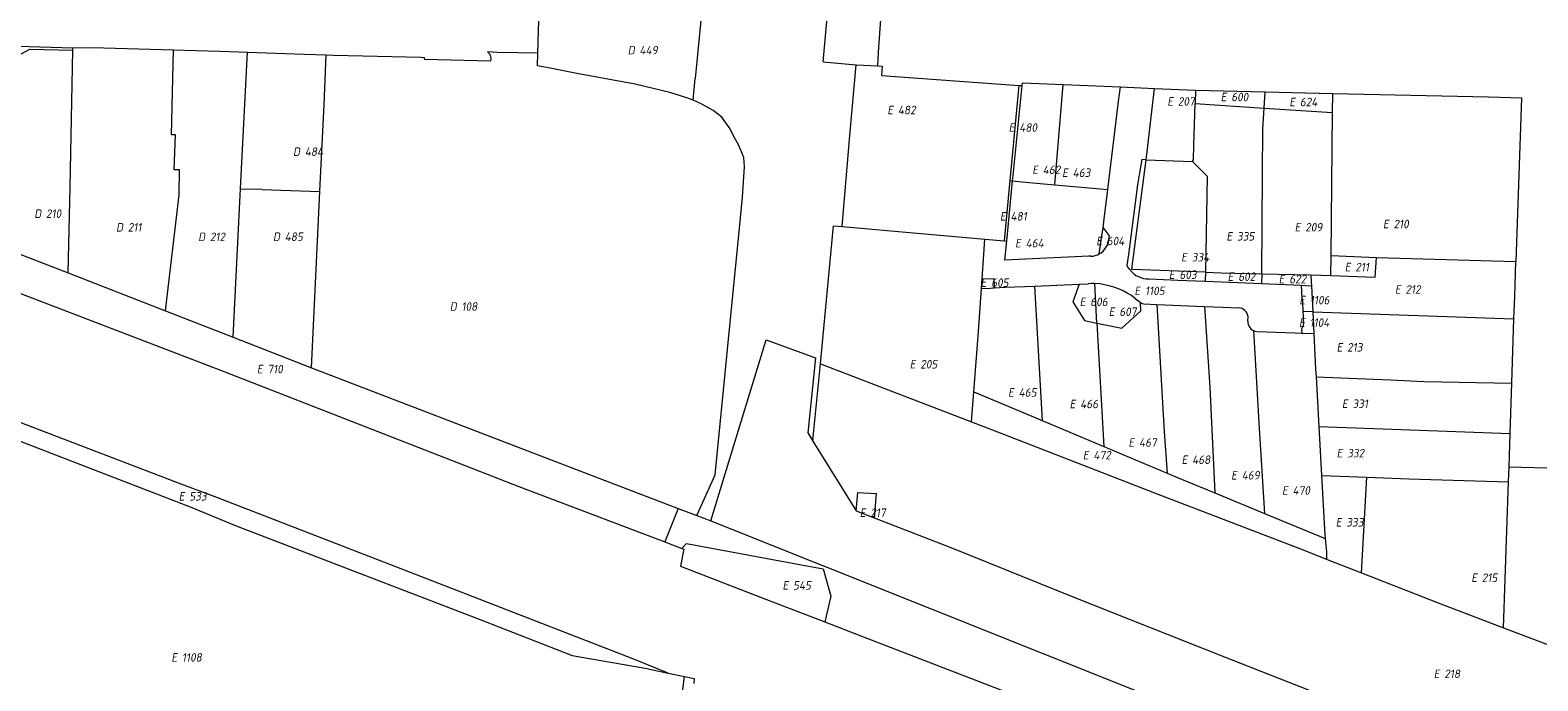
# Model space of a CAD drawing. Header units: metres. Extents: x 154658 to 157381, y 449781 to 452932.
# Tile 36 of 52: x 155939 to 156257, y 451993 to 452131. Entities that reach past the tile are written whole.
import ezdxf
from ezdxf.enums import TextEntityAlignment as Align
from ezdxf.lldxf.tags import DXFTag

# ---------------------------------------------------------------- set-up
doc = ezdxf.new("R2010")
doc.units = ezdxf.units.M
doc.layers.add('B-WE-KG-GRENS_PERCEEL-G', color=150, linetype='KG-PERCEEL', lineweight=18)
doc.layers.add('B-WE-KG-GRENS_PERCEEL-S', color=150, linetype='Continuous', lineweight=25)
doc.styles.add('NLCS-ISO', font='NLCS-ISO.ttf')
doc.styles.get("Standard").update_dxf_attribs({"font": 'verdana.ttf'})
tags = doc.linetypes.add('KG-PERCEEL', pattern='A,5.5,-2,["P",Standard,S=1.8,R=0,X=-0.5,Y=-0.9],-2,5.5,-2,[5,NLCS.SHX,S=0.75,R=0,X=0,Y=0],-2', length=19).pattern_tags.tags
tags[6] = DXFTag(74, 10)

# ---------------------------------------------------------------- blocks, each defined once
blk = doc.blocks.new('SKG-PERCEELNUMMER-SO')
at = {"style": 'NLCS-ISO', "oblique": 10, "flags": 1}
for tag, p in [('GEMEENTECODE', (0, 2.55)), ('PERCEELGROOTTE', (0, -2.45))]:
    blk.add_attdef(tag, text='', height=1.8, dxfattribs=at).set_placement(p, align=Align.MIDDLE_CENTER)
at = {"style": 'NLCS-ISO', "oblique": 10}
blk.add_attdef('SECTIE', text='', height=1.8, dxfattribs=at).set_placement((-0.5, 0), align=Align.MIDDLE_RIGHT)
blk.add_attdef('PERCEELNUMMER', text='', height=1.8, dxfattribs=at).set_placement((0.5, 0), align=Align.MIDDLE_LEFT)

msp = doc.modelspace()

# ---------------------------------------------------------------- linework, layer by layer
at = {"layer": 'B-WE-KG-GRENS_PERCEEL-G', "flags": 128}
for points in [[(156106.005, 452124.123), (156108.911, 452155.943), (156119.23, 452253.478), (156126.763, 452335.841), (156130.884, 452382.17), (156139.731, 452426.828), (156141.112, 452431.079), (156146.329, 452429.467)], [(156117.533, 452123.292), (156117.689, 452126.109), (156118.146, 452133.119), (156118.541, 452138.487), (156118.763, 452140.865), (156118.841, 452143.847)], [(156045.713, 452125.972), (156046.019, 452135.186)], [(156080.239, 452133.54), (156078.96, 452120.618)], [(155891.432, 452126.499), (155892.025, 452128.768), (155928.955, 452127.625), (155947.52, 452127.109)], [(155936.486, 452125.721), (155938.423, 452126.8), (155947.494, 452126.628)], [(155946.544, 452079.56), (155946.97, 452097.686), (155947.494, 452126.628)], [(155947.494, 452126.628), (155947.497, 452126.767), (155947.52, 452127.109)], [(155947.52, 452127.109), (155951.571, 452127.137), (155968.808, 452126.656)], [(155967.114, 452071.544), (155969.974, 452096.058), (155970.01, 452101.314), (155968.936, 452101.329), (155969.187, 452108.691), (155968.331, 452108.713), (155968.808, 452126.656)], [(155968.808, 452126.656), (155973.525, 452126.524), (155978.617, 452126.37), (155984.406, 452126.167)], [(155982.91, 452097.406), (155984.406, 452126.167)], [(155984.406, 452126.167), (155996.422, 452125.746), (156001.054, 452125.612)], [(156045.713, 452125.972), (156041.508, 452126.043), (156037.214, 452126.14), (156035.078, 452126.248), (156035.568, 452125.762)], [(156035.805, 452124.341), (156035.861, 452124.633), (156035.865, 452124.93), (156035.816, 452125.224), (156035.716, 452125.504), (156035.568, 452125.762)], [(156078.504, 452116.017), (156077.428, 452116.497), (156073.578, 452117.66), (156066.249, 452119.392), (156053.983, 452121.689), (156048.649, 452122.716), (156045.623, 452123.26), (156045.713, 452125.972)], [(155999.714, 452096.902), (156000.586, 452115.048), (156001.054, 452125.612)], [(156001.054, 452125.612), (156002.571, 452125.568), (156021.109, 452125.103), (156021.743, 452125.075), (156021.727, 452124.708), (156035.805, 452124.341)], [(156106.005, 452124.123), (156112.971, 452123.498)], [(156109.995, 452089.338), (156111.592, 452108.582), (156112.971, 452123.498)], [(156112.971, 452123.498), (156117.533, 452123.292)], [(156117.533, 452123.292), (156118.464, 452123.25), (156118.307, 452121.276), (156147.398, 452119.148)], [(156078.504, 452116.017), (156078.96, 452120.618)], [(156147.996, 452119.104), (156148.056, 452119.701), (156156.653, 452119.337)], [(156154.929, 452098.203), (156156.653, 452119.337)], [(156156.653, 452119.337), (156168.766, 452118.824)], [(156145.507, 452099.084), (156147.398, 452119.148)], [(156145.99, 452099.031), (156146.095, 452100.111), (156147.996, 452119.104)], [(156147.398, 452119.148), (156147.996, 452119.104)], [(156168.389, 452115.756), (156168.766, 452118.824)], [(156168.766, 452118.824), (156175.95, 452118.52)], [(156174.197, 452103.456), (156174.346, 452104.607), (156175.95, 452118.52)], [(156175.95, 452118.52), (156184.64, 452118.126)], [(156184.64, 452118.126), (156184.554, 452115.325)], [(156184.64, 452118.126), (156199.329, 452117.793)], [(156199.12, 452114.38), (156199.329, 452117.793)], [(156199.329, 452117.793), (156213.629, 452117.469)], [(156213.587, 452113.442), (156213.629, 452117.469)], [(156213.629, 452117.469), (156246.545, 452116.736), (156253.456, 452116.503), (156252.297, 452081.999)], [(156079.294, 452028.36), (156083.202, 452036.975), (156085.8, 452063.389), (156088.308, 452089.039), (156088.957, 452095.565), (156089.408, 452102.001), (156089.25, 452103.914), (156088.186, 452106.447), (156087.14, 452108.382), (156086.332, 452109.983), (156084.596, 452112.476), (156082.755, 452113.896), (156080.338, 452115.2), (156078.504, 452116.017)], [(156166.101, 452097.153), (156168.389, 452115.756)], [(156183.995, 452103.084), (156184.173, 452103.47), (156184.284, 452106.572), (156184.554, 452115.325)], [(156184.554, 452115.325), (156199.12, 452114.38)], [(156198.605, 452079.411), (156198.753, 452100.434), (156198.851, 452109.983), (156199.12, 452114.38)], [(156199.12, 452114.38), (156213.587, 452113.442)], [(156213.273, 452083.218), (156213.587, 452113.442)], [(156173.314, 452103.49), (156172.906, 452101.102), (156172.408, 452098.194), (156170.454, 452083.474)], [(156171.3, 452080.326), (156171.199, 452080.33), (156171.207, 452080.393), (156174.197, 452103.456)], [(156174.197, 452103.456), (156173.314, 452103.49)], [(156174.197, 452103.456), (156183.995, 452103.084)], [(156183.995, 452103.084), (156187.118, 452100.027), (156186.738, 452079.746)], [(155981.345, 452065.998), (155982.838, 452096.012), (155982.904, 452097.286)], [(155982.904, 452097.286), (155982.91, 452097.406)], [(155987.477, 452097.149), (155982.904, 452097.286)], [(155987.477, 452097.149), (155991.475, 452097.029)], [(155991.475, 452097.029), (155999.708, 452096.782)], [(156144.304, 452086.343), (156145.507, 452099.084)], [(156144.761, 452086.303), (156145.99, 452099.031)], [(156145.507, 452099.084), (156145.99, 452099.031)], [(156145.99, 452099.031), (156147.947, 452098.817), (156154.929, 452098.203)], [(156154.929, 452098.203), (156166.101, 452097.153)], [(156165.114, 452089.124), (156165.268, 452090.377), (156166.101, 452097.153)], [(155891.041, 452093.856), (155937.009, 452075.024), (155979.607, 452058.726)], [(155997.917, 452059.539), (155999.708, 452096.782)], [(155999.708, 452096.782), (155999.714, 452096.902)], [(156105.446, 452060.359), (156108.154, 452089.498), (156109.995, 452089.338)], [(156109.995, 452089.338), (156140.134, 452086.707)], [(156164.317, 452083.572), (156164.94, 452087.91), (156165.114, 452089.124)], [(156165.114, 452089.124), (156166.361, 452087.37), (156166.212, 452086.284)], [(156139.573, 452078.309), (156140.134, 452086.707)], [(156140.134, 452086.707), (156144.304, 452086.343)], [(156144.304, 452086.343), (156144.761, 452086.303)], [(156162.1, 452083.082), (156144.37, 452082.249), (156144.761, 452086.303)], [(156164.317, 452083.572), (156164.728, 452083.836), (156165.102, 452084.152), (156165.432, 452084.513), (156165.712, 452084.914), (156165.938, 452085.347), (156166.105, 452085.807), (156166.212, 452086.284)], [(155935.637, 452083.832), (155943.454, 452080.764), (155946.544, 452079.56)], [(156162.53, 452083.102), (156162.1, 452083.082)], [(156162.53, 452083.102), (156162.995, 452083.135), (156163.453, 452083.226), (156163.896, 452083.372), (156164.317, 452083.572)], [(156170.454, 452083.474), (156170.149, 452081.174)], [(156170.149, 452081.174), (156170.43, 452080.669), (156170.766, 452080.2), (156171.153, 452079.772), (156171.586, 452079.39), (156172.06, 452079.06), (156172.568, 452078.786), (156173.104, 452078.571), (156173.661, 452078.418), (156174.231, 452078.329), (156174.808, 452078.306)], [(156213.229, 452079.012), (156213.273, 452083.218)], [(156213.229, 452079.012), (156222.586, 452078.696), (156222.85, 452082.852)], [(156213.273, 452083.218), (156222.85, 452082.852)], [(156222.85, 452082.852), (156252.297, 452081.999)], [(156251.891, 452069.904), (156252.049, 452074.624), (156252.297, 452081.999)], [(155946.544, 452079.56), (155967.114, 452071.544)], [(156139.437, 452076.273), (156139.573, 452078.309)], [(156139.573, 452078.309), (156142.01, 452078.411), (156142.104, 452076.432)], [(156186.738, 452079.746), (156171.3, 452080.326)], [(156174.808, 452078.306), (156180.906, 452078.051)], [(156180.906, 452078.051), (156186.701, 452077.809)], [(156186.738, 452079.746), (156186.701, 452077.809)], [(156186.738, 452079.746), (156190.045, 452079.622), (156198.605, 452079.411)], [(156198.605, 452079.411), (156198.59, 452077.312)], [(156198.605, 452079.411), (156209.017, 452079.154)], [(156209.017, 452079.154), (156209.09, 452077.676)], [(156209.017, 452079.154), (156213.229, 452079.012)], [(156137.838, 452054.437), (156138.829, 452067.18), (156139.437, 452076.273)], [(156139.437, 452076.273), (156141.307, 452076.384), (156141.756, 452076.411), (156142.104, 452076.432)], [(156142.104, 452076.432), (156144.424, 452076.531), (156150.603, 452076.798)], [(156150.603, 452076.798), (156160.062, 452077.205)], [(156150.603, 452076.798), (156152.228, 452048.4)], [(156160.062, 452077.205), (156158.733, 452073.488), (156161.151, 452069.549), (156163.812, 452068.996)], [(156160.062, 452077.205), (156161.929, 452077.285)], [(156163.359, 452077.307), (156162.644, 452077.313), (156161.929, 452077.285)], [(156169.316, 452075.804), (156168.376, 452076.229), (156167.408, 452076.586), (156166.418, 452076.874), (156165.409, 452077.091), (156164.388, 452077.235), (156163.359, 452077.307)], [(156163.812, 452068.996), (156163.359, 452077.307)], [(156171.903, 452074.169), (156171.081, 452074.776), (156170.217, 452075.322), (156169.316, 452075.804)], [(156186.701, 452077.809), (156198.59, 452077.312)], [(156198.59, 452077.312), (156207.026, 452076.959)], [(156207.176, 452074.117), (156207.026, 452076.959)], [(156207.026, 452076.959), (156207.855, 452076.924)], [(156207.855, 452076.924), (156209.13, 452076.871)], [(156209.09, 452077.676), (156209.13, 452076.871)], [(156209.13, 452076.871), (156209.4, 452071.362)], [(155967.114, 452071.544), (155981.345, 452065.998)], [(156163.812, 452068.996), (156169.047, 452067.907), (156173.063, 452071.568), (156173.031, 452073.328)], [(156171.903, 452074.169), (156172.913, 452073.434), (156173.031, 452073.328)], [(156173.031, 452073.328), (156173.339, 452073.142), (156173.683, 452073.039), (156176.493, 452072.923)], [(156176.493, 452072.923), (156186.518, 452072.507)], [(156176.493, 452072.923), (156177.975, 452046.016), (156178.627, 452037.327)], [(156186.518, 452072.507), (156190.306, 452072.35), (156193.765, 452072.224)], [(156186.518, 452072.507), (156187.62, 452055.472), (156188.7, 452033.141)], [(156195.719, 452070.35), (156195.645, 452070.709), (156195.511, 452071.05), (156195.32, 452071.362), (156195.078, 452071.638), (156194.793, 452071.868), (156194.473, 452072.045), (156194.127, 452072.165), (156193.765, 452072.224)], [(156207.176, 452074.117), (156207.214, 452073.399), (156207.319, 452071.433)], [(156163.812, 452068.996), (156165.233, 452042.945)], [(156195.709, 452069.418), (156195.719, 452070.35)], [(156195.709, 452069.418), (156195.711, 452069.061), (156195.776, 452068.71), (156195.902, 452068.376), (156196.085, 452068.069), (156196.319, 452067.799), (156196.597, 452067.575), (156196.91, 452067.403)], [(156207.319, 452071.433), (156207.321, 452071.39), (156207.367, 452070.525), (156207.397, 452069.754), (156207.439, 452069.083), (156207.376, 452068.376), (156207.022, 452067.714)], [(156209.4, 452071.362), (156207.319, 452071.433)], [(156209.4, 452071.362), (156209.625, 452066.769)], [(156209.4, 452071.362), (156251.891, 452069.904)], [(156251.436, 452056.316), (156251.891, 452069.904)], [(155970.373, 452034.973), (155937.678, 452047.506), (155888.366, 452066.672)], [(155981.345, 452065.998), (155997.917, 452059.539)], [(156082.27, 452027.226), (156087.32, 452043.836), (156093.961, 452065.444), (156104.37, 452061.669), (156102.717, 452045.838), (156103.823, 452044.048)], [(156196.91, 452067.403), (156197.236, 452067.292), (156197.576, 452067.238), (156205.625, 452066.908), (156206.988, 452066.861)], [(156196.91, 452067.403), (156198.096, 452046.721), (156199.209, 452028.787)], [(156206.988, 452066.861), (156207.06, 452066.858)], [(156207.022, 452067.714), (156207.06, 452066.858)], [(156207.06, 452066.858), (156209.625, 452066.769)], [(156209.625, 452066.769), (156209.994, 452059.258), (156210.084, 452057.635)], [(155887.973, 452062.949), (155894.728, 452060.394), (155919.448, 452050.633), (155947.306, 452039.828), (155972.277, 452030.221), (155982.037, 452026.21), (156034.23, 452006.153), (156052.999, 451998.775)], [(155997.917, 452059.539), (156051.283, 452039.034), (156075.349, 452029.863)], [(156103.823, 452044.048), (156103.972, 452045.626), (156105.446, 452060.359)], [(156105.446, 452060.359), (156137.346, 452048.113)], [(155979.607, 452058.726), (156041.734, 452034.47), (156072.581, 452022.78)], [(156210.084, 452057.635), (156210.668, 452047.124)], [(156210.084, 452057.635), (156225.8, 452057.009), (156232.825, 452056.665), (156251.436, 452056.316)], [(156251.08, 452045.665), (156251.436, 452056.316)], [(156137.346, 452048.113), (156137.838, 452054.437)], [(156137.838, 452054.437), (156152.228, 452048.4)], [(156137.346, 452048.113), (156141.542, 452046.502), (156177.229, 452032.644), (156206.428, 452021.495), (156212.289, 452019.159)], [(156152.228, 452048.4), (156165.233, 452042.945)], [(156210.668, 452047.124), (156211.243, 452036.788)], [(156210.668, 452047.124), (156237.729, 452046.135), (156251.08, 452045.665)], [(156103.823, 452044.048), (156112.927, 452029.314)], [(156165.233, 452042.945), (156178.627, 452037.327)], [(156250.845, 452038.628), (156251.08, 452045.665)], [(156178.627, 452037.327), (156181.001, 452036.331), (156188.7, 452033.141)], [(156211.243, 452036.788), (156211.943, 452024.188), (156212.009, 452023.483)], [(156211.243, 452036.788), (156220.792, 452036.459)], [(156250.739, 452035.456), (156250.845, 452038.628)], [(156250.845, 452038.628), (156274.53, 452037.981)], [(156073.225, 451995.107), (156065.804, 451998.082), (156018.843, 452016.356), (155977.916, 452032.192), (155970.373, 452034.973)], [(156219.697, 452016.26), (156220.792, 452036.459)], [(156220.792, 452036.459), (156222.607, 452036.396), (156229.673, 452036.109), (156250.739, 452035.456)], [(156249.709, 452004.661), (156250.739, 452035.456)], [(156112.927, 452029.314), (156113.297, 452033.241), (156117.152, 452033.025), (156116.761, 452027.84)], [(156188.7, 452033.141), (156199.209, 452028.787)], [(156075.349, 452029.863), (156073.823, 452025.959), (156072.581, 452022.78)], [(156075.349, 452029.863), (156079.294, 452028.36)], [(156079.294, 452028.36), (156082.27, 452027.226)], [(156082.27, 452027.226), (156478.019, 451869.246)], [(156112.927, 452029.314), (156116.761, 452027.84)], [(156116.761, 452027.84), (156132.931, 452021.62), (156159.285, 452011.014), (156190.218, 451998.718), (156229.063, 451983.441), (156268.145, 451967.95), (156300.01, 451955.411)], [(156199.209, 452028.787), (156212.009, 452023.483)], [(156072.581, 452022.78), (156076.157, 452021.425)], [(156076.564, 452021.271), (156075.889, 452017.637), (156093.997, 452010.647)], [(156077.13, 452022.457), (156076.157, 452021.425)], [(156076.157, 452021.425), (156076.564, 452021.271)], [(156077.13, 452022.457), (156094.924, 452019.174)], [(156212.009, 452023.483), (156212.274, 452020.676), (156212.289, 452019.159)], [(156094.924, 452019.174), (156105.971, 452017.136), (156107.585, 452011.35), (156106.328, 452005.887)], [(156212.289, 452019.159), (156212.79, 452018.959), (156219.697, 452016.26)], [(156219.697, 452016.26), (156235.86, 452009.944), (156249.709, 452004.661)], [(156093.997, 452010.647), (156106.328, 452005.887)], [(156106.328, 452005.887), (156114.283, 452002.817)], [(156249.709, 452004.661), (156265.841, 451998.507), (156271.628, 451996.304), (156274.766, 451995.11)], [(156114.283, 452002.817), (156186.727, 451974.854), (156256.54, 451947.631), (156314.969, 451925.153), (156433.406, 451879.147)], [(156052.999, 451998.775), (156068.366, 451996.139), (156073.225, 451995.107)], [(156073.225, 451995.107), (156076.722, 451994.364)], [(156068.709, 451931.554), (156076.722, 451994.364)], [(156076.722, 451994.364), (156078.742, 451993.935), (156078.692, 451992.917)]]:
    msp.add_lwpolyline(points, dxfattribs=at)

# ---------------------------------------------------------------- block references
at = {"layer": 'B-WE-KG-GRENS_PERCEEL-S'}
for p, values in [((156066.692, 452126.594), {'PERCEELNUMMER': '449', 'SECTIE': 'D'}), ((156180.404, 452115.771), {'PERCEELNUMMER': '207', 'SECTIE': 'E'}), ((156191.676, 452116.712), {'PERCEELNUMMER': '600', 'SECTIE': 'E'}), ((156206.179, 452115.653), {'PERCEELNUMMER': '624', 'SECTIE': 'E'}), ((156121.272, 452113.962), {'PERCEELNUMMER': '482', 'SECTIE': 'E'}), ((156146.905, 452110.265), {'PERCEELNUMMER': '480', 'SECTIE': 'E'}), ((155996.001, 452105.165), {'PERCEELNUMMER': '484', 'SECTIE': 'D'}), ((156151.879, 452101.343), {'PERCEELNUMMER': '462', 'SECTIE': 'E'}), ((156158.189, 452100.73), {'PERCEELNUMMER': '463', 'SECTIE': 'E'}), ((155941.347, 452092.079), {'PERCEELNUMMER': '210', 'SECTIE': 'D'}), ((156145.055, 452091.515), {'PERCEELNUMMER': '481', 'SECTIE': 'E'}), ((156225.957, 452089.895), {'PERCEELNUMMER': '210', 'SECTIE': 'E'}), ((155958.623, 452089.199), {'PERCEELNUMMER': '211', 'SECTIE': 'D'}), ((155975.964, 452087.184), {'PERCEELNUMMER': '212', 'SECTIE': 'D'}), ((155991.763, 452087.215), {'PERCEELNUMMER': '485', 'SECTIE': 'D'}), ((156192.891, 452087.298), {'PERCEELNUMMER': '335', 'SECTIE': 'E'}), ((156207.306, 452089.219), {'PERCEELNUMMER': '209', 'SECTIE': 'E'}), ((156148.259, 452085.856), {'PERCEELNUMMER': '464', 'SECTIE': 'E'}), ((156165.391, 452086.312), {'PERCEELNUMMER': '604', 'SECTIE': 'E'}), ((156183.332, 452082.888), {'PERCEELNUMMER': '334', 'SECTIE': 'E'}), ((156217.885, 452080.803), {'PERCEELNUMMER': '211', 'SECTIE': 'E'}), ((156140.975, 452077.522), {'PERCEELNUMMER': '605', 'SECTIE': 'E'}), ((156180.738, 452079.196), {'PERCEELNUMMER': '603', 'SECTIE': 'E'}), ((156193.155, 452078.778), {'PERCEELNUMMER': '602', 'SECTIE': 'E'}), ((156203.931, 452078.266), {'PERCEELNUMMER': '622', 'SECTIE': 'E'}), ((156173.468, 452075.786), {'PERCEELNUMMER': '1105', 'SECTIE': 'E'}), ((156208.287, 452073.832), {'PERCEELNUMMER': '1106', 'SECTIE': 'E'}), ((156228.474, 452076.081), {'PERCEELNUMMER': '212', 'SECTIE': 'E'}), ((156029.104, 452072.476), {'PERCEELNUMMER': '108', 'SECTIE': 'D'}), ((156161.903, 452073.476), {'PERCEELNUMMER': '606', 'SECTIE': 'E'}), ((156168.042, 452071.383), {'PERCEELNUMMER': '607', 'SECTIE': 'E'}), ((156208.219, 452069.085), {'PERCEELNUMMER': '1104', 'SECTIE': 'E'}), ((156216.161, 452063.863), {'PERCEELNUMMER': '213', 'SECTIE': 'E'}), ((155988.126, 452059.271), {'PERCEELNUMMER': '710', 'SECTIE': 'E'}), ((156126.008, 452060.292), {'PERCEELNUMMER': '205', 'SECTIE': 'E'}), ((156146.783, 452054.344), {'PERCEELNUMMER': '465', 'SECTIE': 'E'}), ((156159.778, 452051.901), {'PERCEELNUMMER': '466', 'SECTIE': 'E'}), ((156217.288, 452051.958), {'PERCEELNUMMER': '331', 'SECTIE': 'E'}), ((156172.196, 452043.767), {'PERCEELNUMMER': '467', 'SECTIE': 'E'}), ((156162.579, 452041.093), {'PERCEELNUMMER': '472', 'SECTIE': 'E'}), ((156183.42, 452040.136), {'PERCEELNUMMER': '468', 'SECTIE': 'E'}), ((156216.165, 452041.518), {'PERCEELNUMMER': '332', 'SECTIE': 'E'}), ((156193.883, 452036.849), {'PERCEELNUMMER': '469', 'SECTIE': 'E'}), ((155971.612, 452032.41), {'PERCEELNUMMER': '533', 'SECTIE': 'E'}), ((156204.63, 452033.648), {'PERCEELNUMMER': '470', 'SECTIE': 'E'}), ((156115.455, 452028.955), {'PERCEELNUMMER': '217', 'SECTIE': 'E'}), ((156215.982, 452026.923), {'PERCEELNUMMER': '333', 'SECTIE': 'E'}), ((156099.134, 452013.609), {'PERCEELNUMMER': '545', 'SECTIE': 'E'}), ((156244.599, 452015.227), {'PERCEELNUMMER': '215', 'SECTIE': 'E'}), ((155970.057, 451998.403), {'PERCEELNUMMER': '1108', 'SECTIE': 'E'}), ((156236.675, 451994.934), {'PERCEELNUMMER': '218', 'SECTIE': 'E'})]:
    msp.add_blockref('SKG-PERCEELNUMMER-SO', p, dxfattribs=at).add_auto_attribs(values)

doc.saveas('drawing.dxf')
